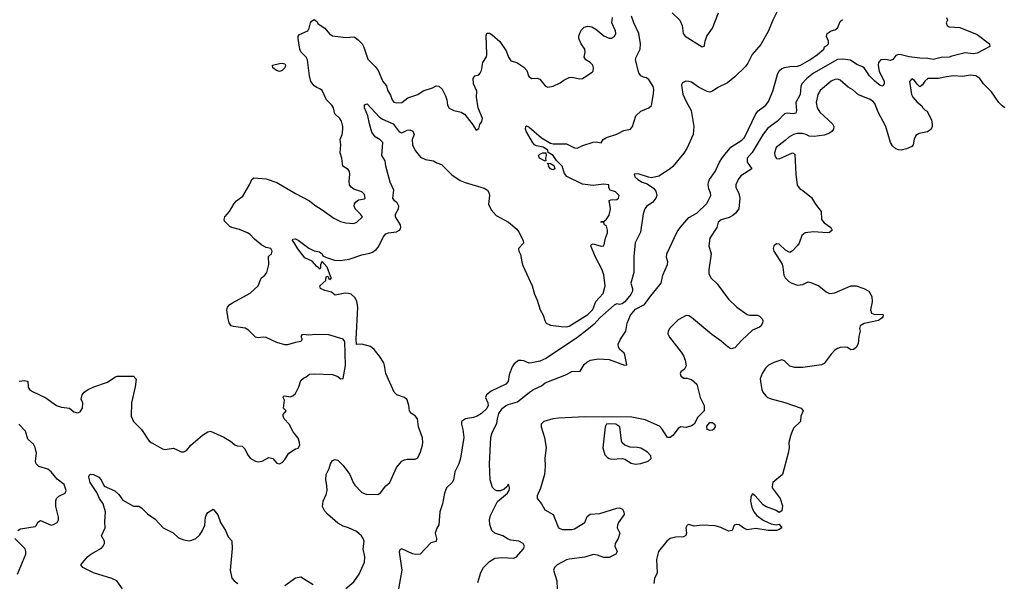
# Model space of a CAD drawing. Header units: inches. Extents: x 1384664 to 1536621, y 460766 to 646467.
# Tile 45 of 256: x 1440834 to 1448245, y 490719 to 494953. Entities that reach past the tile are written whole.
import ezdxf

# ---------------------------------------------------------------- set-up
doc = ezdxf.new("R2010")
doc.units = ezdxf.units.IN
doc.header["$MEASUREMENT"] = 0
doc.layers.add('B4449', color=7, linetype='Continuous')

msp = doc.modelspace()

# ---------------------------------------------------------------- linework, layer by layer
at = {"layer": 'B4449', "color": 5}
for points, elevation in [([(1446543.1, 495030), (1446502, 494950), (1446471.5, 494868.5), (1446413.2, 494766.8), (1446348.6, 494691.4), (1446315, 494625), (1446298.4, 494601.6), (1446218.3, 494521.7), (1446162.8, 494477.2), (1446090, 494443.2), (1446050, 494415.6), (1446030, 494407.2), (1446010, 494412.9), (1445944.4, 494444.5), (1445890, 494481.6), (1445870, 494487.7), (1445849.2, 494490.8), (1445822, 494478), (1445816.4, 494463.6), (1445817.2, 494442.8), (1445826.5, 494393.5), (1445850, 494337), (1445889, 494269), (1445908.3, 494150), (1445902.4, 494090), (1445856, 493983.9), (1445832.5, 493947.5), (1445750, 493848), (1445730, 493830.2), (1445644, 493776), (1445590, 493763.6), (1445567.1, 493767.1), (1445490, 493794), (1445459, 493790), (1445465.1, 493770), (1445488, 493750), (1445520.5, 493730), (1445557.1, 493717.1), (1445605, 493685), (1445622.3, 493662.3), (1445629.1, 493630), (1445622.6, 493610), (1445600.2, 493579.8), (1445553.5, 493546.5), (1445539.1, 493530), (1445527.8, 493492.2), (1445506.9, 493353.1), (1445466.9, 493273.1), (1445458.1, 493170), (1445455.8, 493050), (1445435.2, 492970), (1445447.3, 492930), (1445447.4, 492910), (1445435.2, 492884.8), (1445390, 492828.9), (1445370, 492814.5), (1445349.5, 492809.5), (1445330, 492814.4), (1445310, 492804.7), (1445201.7, 492710), (1445158.3, 492661.7), (1445104, 492616), (1445024.3, 492555.7), (1444795.7, 492404.3), (1444750, 492384.3), (1444690, 492370.1), (1444670, 492368.4), (1444630, 492386), (1444610, 492389.2), (1444590, 492387.8), (1444578.2, 492381.8), (1444556.8, 492363.2), (1444540.5, 492339.5), (1444518.5, 492281.5), (1444510.9, 492230), (1444494.2, 492210), (1444382.6, 492157.5), (1444348.5, 492130), (1444339.8, 492110), (1444357.2, 492070), (1444360.8, 492050), (1444350, 492027.8), (1444310, 491988.9), (1444278.9, 491970), (1444250, 491959.3), (1444189.6, 491950), (1444160.4, 491930), (1444159.8, 491910), (1444170.6, 491870), (1444176.8, 491810), (1444153, 491653), (1444139.2, 491610), (1444109.1, 491550), (1444099.8, 491490), (1444090, 491470.3), (1444047.6, 491430), (1444030.8, 491389.2), (1444015.8, 491310), (1443996, 491250), (1443990, 491152), (1443973.8, 491126.2), (1443962.7, 491090), (1443971.5, 491050), (1443970, 491026), (1443930, 491016), (1443849.7, 490930.3), (1443812.4, 490927.6), (1443790, 490932.6), (1443710, 490972), (1443696.6, 490963.4), (1443691.8, 490948.2), (1443711.3, 490810), (1443685.7, 490670)], 540), ([(1445744.5, 495004.5), (1445802.4, 494950), (1445819.8, 494910), (1445828.5, 494850), (1445843.6, 494830), (1445970, 494747.7), (1445985.6, 494754.4), (1445990, 494762), (1445992.6, 494790), (1446005.7, 494830), (1446048.8, 494890), (1446095.2, 495004.8)], 560), ([(1440830, 492232.8), (1440870, 492238.3), (1440890, 492233.7), (1440894.9, 492230), (1440897.1, 492190), (1440901.4, 492181.4), (1440908, 492170), (1440930, 492154.9), (1441030, 492106.9), (1441110.2, 492050.3), (1441150, 492037.4), (1441210, 492030.4), (1441241.8, 492001.8), (1441270, 491994.6), (1441290, 492003.1), (1441308.2, 492030), (1441309.6, 492069.6), (1441297.5, 492097.5), (1441304.2, 492130), (1441320.7, 492150), (1441349.6, 492170), (1441392, 492190), (1441495.7, 492224.3), (1441550, 492263.1), (1441569, 492270), (1441690, 492270.2), (1441711.3, 492248.7), (1441704.4, 492190), (1441675.2, 492070), (1441674.2, 491970), (1441692.1, 491930), (1441750.1, 491870.1), (1441810, 491781.3), (1441830, 491768.2), (1441910, 491723), (1441930, 491719.1), (1441990, 491727.7), (1442010, 491722), (1442050, 491700.7), (1442070, 491700.7), (1442090, 491711), (1442122.7, 491750), (1442210, 491826.4), (1442250, 491852.4), (1442270, 491855.5), (1442370, 491812.2), (1442421.1, 491781.1), (1442453.2, 491753.2), (1442470, 491747.3), (1442510, 491744), (1442530, 491722.8), (1442550, 491680.7), (1442570, 491653), (1442610, 491630.4), (1442630, 491626.9), (1442659, 491630), (1442710, 491659.3), (1442738.8, 491650), (1442770, 491616), (1442790, 491611.3), (1442810, 491621), (1442830, 491642.8), (1442860.9, 491690), (1442910, 491723.8), (1442931.1, 491728.9), (1442942, 491750), (1442941.3, 491770), (1442930, 491802.7), (1442892.3, 491852.3), (1442863.1, 491910), (1442826, 491950), (1442816.2, 491970), (1442818.6, 491981.4), (1442839, 492010), (1442821.2, 492030), (1442828.7, 492090), (1442818, 492110), (1442820.4, 492119.6), (1442830, 492122), (1442870, 492116), (1442890, 492122.8), (1442910, 492138.8), (1442934.5, 492190), (1442950, 492238), (1442970, 492256), (1442990, 492264.7), (1443015.5, 492284.5), (1443051.5, 492288.5), (1443190, 492282.4), (1443230, 492268.2), (1443250, 492250.6), (1443270, 492253.4), (1443286.2, 492350), (1443281.7, 492530), (1443269, 492550), (1443160.5, 492580.5), (1443064, 492584), (1443010, 492579.7), (1442970, 492583.7), (1442958, 492582), (1442950.8, 492570), (1442959.3, 492550), (1442950.6, 492530), (1442910, 492524.4), (1442850, 492505.5), (1442830, 492507.2), (1442770, 492524.2), (1442690, 492560.2), (1442670, 492563.2), (1442630, 492559.8), (1442610, 492564.2), (1442556.5, 492616.5), (1442531.3, 492631.3), (1442443, 492643), (1442426, 492650), (1442411.1, 492671.1), (1442402.5, 492702.5), (1442394.5, 492770), (1442399.3, 492790), (1442416, 492810), (1442436.6, 492823.4), (1442570, 492894), (1442629.7, 492950), (1442651.3, 493008.7), (1442678.4, 493030), (1442693.7, 493050), (1442710.8, 493110), (1442707, 493170), (1442729.5, 493190.5), (1442735.1, 493210), (1442725.2, 493230), (1442690, 493237.6), (1442655.9, 493255.9), (1442601.2, 493301.2), (1442570, 493336.4), (1442550, 493349.7), (1442490, 493374.2), (1442430, 493388.3), (1442416.2, 493396.2), (1442376.9, 493436.9), (1442373.9, 493450), (1442379.1, 493470), (1442412.8, 493510), (1442449.5, 493570.5), (1442466.2, 493590), (1442514.3, 493625.7), (1442565.6, 493714.4), (1442581, 493750), (1442597.8, 493762.2), (1442690, 493755.4), (1442770, 493728.2), (1442910, 493643.8), (1443016.5, 493590), (1443056.1, 493556.1), (1443110, 493523.1), (1443198.2, 493458.2), (1443250, 493433.1), (1443290, 493424), (1443350, 493420.3), (1443371.6, 493430), (1443414.5, 493470), (1443400.7, 493490), (1443360.4, 493530), (1443352.1, 493550), (1443353.6, 493566.4), (1443361, 493579), (1443384, 493596), (1443430, 493604.9), (1443434.7, 493610), (1443430, 493637.6), (1443410, 493656.2), (1443350, 493678.4), (1443330, 493691.6), (1443317.7, 493710), (1443314.6, 493734.6), (1443319.9, 493790), (1443317.7, 493810), (1443306, 493826), (1443266.6, 493850), (1443258, 493910), (1443246.6, 493950), (1443252.6, 494010), (1443246.6, 494050), (1443261.5, 494090), (1443266.2, 494126.2), (1443266.9, 494150), (1443255.4, 494190), (1443243.7, 494210), (1443205.1, 494245.1), (1443196.3, 494290), (1443183.5, 494310), (1443143.5, 494350), (1443110, 494419.7), (1443093.7, 494433.7), (1443070, 494442.2), (1443050, 494455.9), (1443026.7, 494486.7), (1443014.5, 494530), (1443000.2, 494650), (1442990.3, 494670.3), (1442949.9, 494709.9), (1442942.6, 494730), (1442929.9, 494810), (1442931.2, 494830), (1442939.4, 494840.6), (1443002, 494870), (1443014.3, 494890), (1443022.4, 494930), (1443030, 494942), (1443050, 494953.4), (1443070, 494938), (1443080.7, 494920.7), (1443130, 494888.7), (1443166.4, 494846.4), (1443190, 494831.7), (1443290, 494819), (1443350, 494823.8), (1443359.2, 494819.2), (1443382.4, 494802.4), (1443411, 494771), (1443425.6, 494745.6), (1443455.8, 494655.8), (1443510, 494599.6), (1443531.9, 494570), (1443567, 494487), (1443595.9, 494455.9), (1443603.7, 494423.7), (1443625.7, 494385.7), (1443636.9, 494350), (1443650, 494331.8), (1443674, 494326), (1443710, 494328.6), (1443755.8, 494364.2), (1443830, 494388.8), (1443870, 494418.5), (1443941.1, 494438.9), (1443970, 494454), (1443990, 494452.7), (1444015.3, 494430), (1444039.3, 494379.3), (1444049.3, 494350), (1444055.2, 494310), (1444066.1, 494286.1), (1444102.8, 494270), (1444156.5, 494256.5), (1444181.3, 494241.3), (1444240.4, 494170), (1444270, 494122), (1444290, 494134), (1444296.5, 494163.5), (1444312.3, 494187.7), (1444316.9, 494210), (1444284, 494290), (1444271.6, 494370), (1444274.8, 494414.7), (1444249.1, 494469.1), (1444247.4, 494510), (1444261.2, 494530), (1444290, 494538), (1444299.6, 494550), (1444310, 494571.3), (1444320.5, 494630), (1444347, 494673), (1444350.9, 494690), (1444345.4, 494834.6), (1444350, 494850.6), (1444370, 494850.4), (1444390, 494837.6), (1444447.5, 494787.5), (1444497.2, 494717.2), (1444513.1, 494670), (1444530, 494644.4), (1444576, 494630), (1444630, 494596.4), (1444652.2, 494570), (1444663.1, 494530), (1444670, 494522.4), (1444690, 494510.3), (1444730, 494511.6), (1444750, 494504.4), (1444790, 494456.3), (1444810, 494445.5), (1444850, 494451.6), (1444903, 494477), (1444930, 494496.9), (1444970, 494517), (1444990, 494520.3), (1445050, 494508.8), (1445069.6, 494510.4), (1445142.9, 494557.1), (1445150, 494566), (1445154.5, 494590), (1445147.3, 494610), (1445128.2, 494630), (1445096.2, 494650), (1445082, 494670), (1445091.4, 494708.6), (1445088.6, 494730), (1445061.7, 494770), (1445044, 494810), (1445043.5, 494830), (1445049.8, 494850.2), (1445064.2, 494875.8), (1445083.7, 494896.3), (1445110, 494904.9), (1445139.9, 494899.9), (1445170, 494881.3), (1445230, 494832.2), (1445270, 494813), (1445290, 494813), (1445312.5, 494827.5), (1445320.5, 494850), (1445318.5, 494870), (1445291.8, 494930), (1445296.2, 494970)], 580), ([(1443290, 490672.4), (1443350, 490723.2), (1443390, 490780.2), (1443430.8, 490870), (1443431.4, 490910), (1443418.7, 490970), (1443427.3, 491030), (1443420.5, 491050), (1443406, 491070), (1443370, 491102), (1443310, 491129.5), (1443270, 491141.6), (1443230, 491165.4), (1443150, 491232), (1443130, 491255.1), (1443113, 491290), (1443118, 491330), (1443140.7, 491379.3), (1443147.7, 491410), (1443147.1, 491447.1), (1443138, 491490), (1443141.2, 491530), (1443163.2, 491576.8), (1443172.7, 491610), (1443190, 491636.3), (1443210, 491643.8), (1443230, 491639.5), (1443270, 491598.9), (1443318.6, 491530), (1443344.2, 491470), (1443358, 491450), (1443410, 491394.9), (1443442.5, 491382.5), (1443530, 491380.2), (1443550, 491391.6), (1443590, 491444.2), (1443620.7, 491470), (1443670, 491584), (1443709.7, 491630.3), (1443730, 491641.6), (1443750, 491646), (1443810, 491646.4), (1443830, 491656.3), (1443850, 491701), (1443865.1, 491750), (1443869.7, 491770.3), (1443866.4, 491806.4), (1443836.4, 491890), (1443828.7, 491950), (1443810.7, 491970.7), (1443782.9, 491990), (1443769.6, 492010), (1443764.5, 492050), (1443750, 492092.7), (1443729.7, 492109.7), (1443674, 492130), (1443653.2, 492150), (1443589.2, 492290), (1443581.2, 492350), (1443574, 492370), (1443542, 492422), (1443502, 492470), (1443474.2, 492494.2), (1443410, 492512.3), (1443370, 492509), (1443368, 492548), (1443379.2, 492790), (1443373, 492833), (1443359.3, 492859.3), (1443330, 492886.6), (1443310, 492892.8), (1443284.8, 492895.2), (1443210, 492880.7), (1443181.3, 492901.3), (1443130, 492915.1), (1443098, 492930), (1443093.2, 492950), (1443138, 492990), (1443142, 493018), (1443150, 493022), (1443156.9, 493016.9), (1443162, 493002), (1443170, 492998), (1443182, 493010), (1443175.1, 493015.1), (1443149, 493090), (1443110, 493134), (1443098.8, 493110), (1443098, 493082), (1443090, 493075.3), (1443085.4, 493085.4), (1443070, 493096), (1443035.7, 493135.7), (1442981.7, 493161.7), (1442928.5, 493228.5), (1442898.9, 493278.9), (1442887.6, 493290), (1442890, 493302), (1442910, 493303), (1442930, 493294), (1443010, 493233.6), (1443050, 493213.1), (1443090, 493205.5), (1443110.2, 493190.2), (1443117.1, 493177.1), (1443143.8, 493163.8), (1443204.2, 493144.2), (1443250, 493139.6), (1443314, 493150), (1443410, 493183.5), (1443470, 493194.8), (1443490, 493202.7), (1443516.9, 493223.1), (1443535.4, 493244.6), (1443570, 493317.3), (1443590, 493341), (1443609.9, 493350.1), (1443670, 493357.5), (1443692, 493368), (1443699.8, 493380.2), (1443704.3, 493390), (1443700.2, 493410), (1443662.7, 493470), (1443663.1, 493490), (1443686.2, 493530), (1443687, 493550), (1443675.2, 493575.2), (1443655.6, 493590), (1443642, 493610), (1443651.1, 493670), (1443623.1, 493730), (1443591.1, 493850), (1443586.3, 493890), (1443561.1, 493930), (1443568.2, 494028.2), (1443548.7, 494048.7), (1443510, 494071), (1443485.7, 494105.7), (1443466.2, 494170), (1443455.9, 494230), (1443429.8, 494290), (1443430, 494311), (1443450, 494320.4), (1443541.2, 494221.2), (1443565.3, 494205.3), (1443645.7, 494170), (1443690.7, 494110), (1443710, 494100.3), (1443750, 494122), (1443770, 494124.9), (1443793.7, 494113.7), (1443802.7, 494090), (1443788.9, 494050), (1443790.3, 494010), (1443810, 493968), (1443850, 493919.1), (1443890, 493900.7), (1443950, 493890.8), (1443975.3, 493875.3), (1444010, 493862.8), (1444086.6, 493786.6), (1444150, 493742), (1444186.6, 493726.6), (1444330, 493684.9), (1444354.8, 493670), (1444368.4, 493648.4), (1444371.1, 493631.1), (1444363.6, 493563.6), (1444382.4, 493522.4), (1444420.2, 493480.2), (1444512.4, 493430), (1444575.6, 493375.6), (1444590, 493358.8), (1444623.8, 493290), (1444627.3, 493270), (1444587.7, 493230), (1444591.3, 493210), (1444604.9, 493184.9), (1444613.4, 493130), (1444622, 493102), (1444690.8, 492950), (1444708.3, 492888.3), (1444730, 492842), (1444750.8, 492770), (1444774.8, 492730), (1444786.8, 492690), (1444798, 492670), (1444830, 492654.8), (1444850, 492650.7), (1444910, 492644), (1444950, 492642.8), (1444970, 492646.8), (1445110, 492734.8), (1445147.2, 492772.8), (1445170, 492831), (1445227.2, 492892.8), (1445241.5, 492950), (1445232.1, 493032.1), (1445218.3, 493070), (1445166.6, 493170), (1445133.2, 493250), (1445139, 493261), (1445150, 493266.8), (1445210, 493248), (1445230, 493251.3), (1445243.6, 493310), (1445259.7, 493350), (1445258, 493370), (1445250, 493399), (1445235.3, 493410), (1445230, 493426), (1445208.7, 493430), (1445210, 493434), (1445230, 493434), (1445250, 493452), (1445270, 493482), (1445280.9, 493530), (1445270, 493592), (1445282.7, 493597.3), (1445330, 493598.8), (1445341.2, 493610), (1445346, 493630), (1445318.4, 493658.4), (1445278, 493670), (1445268.7, 493688.7), (1445268, 493710), (1445230, 493714.3), (1445150, 493706), (1445070, 493715.6), (1444953.8, 493773.8), (1444934.8, 493794.8), (1444917, 493850), (1444874.3, 493894.3), (1444849, 493930), (1444812.5, 493952.5), (1444808.7, 493970), (1444774.2, 493994.2), (1444724.4, 494004.4), (1444710, 494012.2), (1444693.3, 494030), (1444648.6, 494110), (1444641.1, 494130), (1444643.7, 494150), (1444650, 494154.9), (1444670, 494143.1), (1444763.1, 494063.1), (1444830, 494022.6), (1444850, 494018.2), (1444950, 494018), (1445010, 493988.3), (1445030, 493986), (1445074, 494006), (1445150, 494031.3), (1445174, 494034), (1445210, 494026.8), (1445226.6, 494050), (1445250, 494065.3), (1445330, 494090.3), (1445382.3, 494117.8), (1445431.8, 494130), (1445447.6, 494150), (1445472, 494230), (1445510, 494263.8), (1445570, 494290.4), (1445590, 494308), (1445606.1, 494393.8), (1445607.4, 494430), (1445601.6, 494450), (1445570, 494502), (1445550, 494515.1), (1445530, 494519.7), (1445510, 494531.2), (1445493.8, 494553.8), (1445469.9, 494650.1), (1445474.6, 494670), (1445505.8, 494730), (1445506.5, 494770), (1445494, 494850), (1445455.8, 494930), (1445439.8, 494979.8)], 560), ([(1444283.1, 490716.9), (1444306.2, 490793.8), (1444324.2, 490830), (1444370, 490875.4), (1444410, 490899.9), (1444465.9, 490905.9), (1444550, 490900.4), (1444570, 490907.6), (1444626, 490970), (1444634, 490990), (1444622.8, 491010), (1444591, 491030), (1444530, 491037.1), (1444510, 491044.4), (1444470.8, 491070), (1444410, 491088.7), (1444388.9, 491110), (1444373.5, 491153.5), (1444371.4, 491190), (1444378.1, 491221.9), (1444430, 491327.3), (1444506.7, 491390), (1444517.3, 491410), (1444519.8, 491430), (1444516.5, 491450), (1444510, 491457.4), (1444501.4, 491438.6), (1444480.9, 491419.1), (1444452.7, 491407.3), (1444426.6, 491406.6), (1444410, 491414.1), (1444393.4, 491433.4), (1444374.4, 491490), (1444371.1, 491611.1), (1444381.6, 491810), (1444390, 491847.3), (1444425.4, 491914.6), (1444429.5, 491950), (1444442, 491990), (1444468.9, 492030), (1444490, 492046.3), (1444510, 492057.1), (1444582.5, 492077.5), (1444672.8, 492150), (1444702.3, 492170), (1444761.8, 492198.2), (1444790, 492219.4), (1444950, 492283.5), (1444990, 492305.1), (1445052.8, 492307.2), (1445082.6, 492357.4), (1445104.1, 492375.9), (1445130, 492389.8), (1445190, 492401.6), (1445270, 492396.2), (1445387.9, 492352.1), (1445405.4, 492354.6), (1445390.2, 492430.2), (1445383.2, 492443.2), (1445350, 492474.8), (1445340.5, 492490), (1445339.3, 492510), (1445356.4, 492550), (1445396.9, 492610), (1445407.9, 492670), (1445430.7, 492730), (1445470, 492773.7), (1445536.2, 492810), (1445584.3, 492875.7), (1445663.8, 492970), (1445674.8, 493030), (1445711, 493110), (1445713.4, 493130), (1445703.7, 493163.7), (1445706, 493190), (1445784, 493356), (1445807.3, 493392.7), (1445870, 493465.1), (1445930, 493498), (1446005.3, 493570), (1446035.5, 493630), (1446034.9, 493650), (1446021.1, 493681.1), (1446016.2, 493710), (1446018.2, 493730), (1446026.9, 493750), (1446070.1, 493809.9), (1446100.5, 493879.5), (1446123.9, 493916.1), (1446186.9, 493993.1), (1446270, 494045.8), (1446290, 494067.4), (1446375.4, 494244.6), (1446393.8, 494266.2), (1446450.4, 494310), (1446470, 494337.2), (1446504.1, 494415.9), (1446539.2, 494540.8), (1446551.7, 494568.3), (1446570, 494585.7), (1446590, 494593.7), (1446630, 494600.7), (1446690, 494602.9), (1446711.8, 494610), (1446781.6, 494650), (1446838.4, 494690), (1446886, 494730), (1446891.1, 494748.9), (1446910, 494758), (1446922, 494770), (1446922, 494790), (1446906.4, 494826.4), (1446911.3, 494850), (1446942, 494870), (1446970, 494875.3), (1446990, 494888.7), (1447010, 494938), (1447026.8, 494953.2)], 540), ([(1447811, 494970), (1447817.1, 494950), (1447808.9, 494928.9), (1447814.4, 494910), (1447830, 494899.6), (1447910, 494892.8), (1448042.3, 494842.3), (1448134.9, 494770), (1448135.5, 494750), (1448040, 494700), (1448010, 494697.1), (1447950, 494702.2), (1447850, 494679.4), (1447830, 494670.6), (1447770, 494669.4), (1447710, 494654), (1447670, 494661.7), (1447610, 494663.1), (1447530, 494672.1), (1447470, 494689.1), (1447450.2, 494689.8), (1447430, 494682.7), (1447406.5, 494653.5), (1447390, 494645.6), (1447350, 494654), (1447317.1, 494650), (1447299.2, 494630), (1447295.9, 494610), (1447303.6, 494563.6), (1447340.2, 494490), (1447340.3, 494470), (1447330, 494452.3), (1447310, 494458), (1447270, 494489.8), (1447230, 494530.8), (1447190, 494589.8), (1447177.4, 494597.4), (1447134.9, 494614.9), (1447087.8, 494647.8), (1447030, 494656.8), (1446990, 494653.6), (1446810.2, 494550), (1446758.4, 494510), (1446722.3, 494470), (1446713.4, 494450), (1446708.9, 494390), (1446677.1, 494330), (1446682.2, 494270), (1446677, 494250), (1446655.8, 494244.2), (1446610, 494249.8), (1446590, 494243.5), (1446538.5, 494190), (1446464.7, 494135.3), (1446430, 494091.6), (1446347.8, 493952.2), (1446309.1, 493910), (1446310, 493880.7), (1446345.5, 493830), (1446263.1, 493776.9), (1446242, 493750), (1446225.4, 493710), (1446224.4, 493690), (1446247.3, 493647.3), (1446255, 493610), (1446246.2, 493530), (1446222.1, 493497.9), (1446200.9, 493479.1), (1446175.5, 493464.5), (1446113.7, 493446.3), (1446092.2, 493430), (1446082, 493390), (1446030.2, 493310), (1446020.2, 493250), (1446039.5, 493190), (1446020.6, 493070), (1446022.4, 493042.4), (1446035.3, 493010), (1446085.4, 492965.4), (1446170.2, 492850), (1446232, 492790), (1446310, 492734.7), (1446331, 492729), (1446388.6, 492728.6), (1446403, 492723), (1446422.5, 492702.5), (1446427.7, 492690), (1446424.9, 492670), (1446412.4, 492647.6), (1446401.7, 492638.3), (1446350, 492615.6), (1446270, 492541.7), (1446216, 492484), (1446190, 492477.1), (1446167.7, 492487.8), (1446113.7, 492533.8), (1446043.3, 492583.3), (1445890, 492712.4), (1445870, 492723.8), (1445850, 492725.7), (1445790, 492694.5), (1445728.4, 492631.6), (1445715, 492610), (1445713.2, 492590), (1445724.7, 492564.7), (1445812.3, 492450), (1445830, 492423), (1445843.7, 492390), (1445851.6, 492348.4), (1445838, 492322), (1445810, 492302), (1445804.9, 492290), (1445810, 492272), (1445830, 492256), (1445855.3, 492255.3), (1445890, 492246), (1445930.7, 492210), (1445956.3, 492110), (1445986.8, 492050), (1445986.8, 492010), (1445938.4, 491961.6), (1445910, 491909.7), (1445890, 491896.8), (1445850, 491885.1), (1445810, 491889.7), (1445790, 491877.6), (1445750, 491824.2), (1445730, 491809.6), (1445710, 491809.6), (1445671.3, 491871.3), (1445650, 491893.5), (1445542.8, 491942.8), (1445442.1, 491962.1), (1445090, 491965.3), (1444890, 491955.3), (1444848.4, 491950), (1444779.5, 491930), (1444760.2, 491910), (1444758.6, 491890), (1444784.4, 491810), (1444797.3, 491730), (1444786.4, 491653.6), (1444789.4, 491590), (1444783.6, 491530), (1444753.6, 491426.4), (1444730.3, 491370), (1444730.3, 491350.4), (1444763, 491310), (1444785.9, 491265.8), (1444848.7, 491228.7), (1444890.7, 491130), (1444916.4, 491116.4), (1444990, 491117.4), (1445010, 491122.7), (1445088.4, 491170), (1445106.5, 491213.5), (1445128.3, 491231.7), (1445201.8, 491238.2), (1445330, 491276.3), (1445350, 491278.8), (1445372, 491270), (1445382, 491250), (1445384.7, 491230), (1445342, 491170), (1445334, 491150), (1445331, 491130), (1445351, 491090), (1445338.8, 491050), (1445316, 491010), (1445314.8, 490990), (1445331, 490950), (1445320.7, 490930), (1445270, 490904.7), (1445230, 490906), (1445184.2, 490924.2), (1445150, 490928.2), (1445088.1, 490908.1), (1444970, 490892.8), (1444950, 490887.1), (1444880.7, 490850), (1444860.5, 490830), (1444852.7, 490810), (1444876.4, 490730), (1444880.4, 490670)], 560), ([(1448250, 494288.5), (1448230, 494303.5), (1448204.2, 494330), (1448148.4, 494410), (1448089.8, 494470), (1448060.4, 494510), (1448031.3, 494531.3), (1447990, 494535.3), (1447930, 494524.5), (1447862, 494530), (1447810, 494524), (1447750, 494509.8), (1447670, 494510.5), (1447646.2, 494490), (1447630, 494461.6), (1447610, 494447), (1447590, 494466.6), (1447570, 494495.8), (1447550, 494507.3), (1447532.3, 494487.7), (1447546.7, 494390), (1447558, 494370), (1447590, 494333), (1447624.7, 494304.7), (1447630, 494291.3), (1447651, 494271), (1447665.4, 494265.4), (1447696.2, 494196.2), (1447703.1, 494170), (1447701.7, 494150), (1447695.8, 494130), (1447682.2, 494117.8), (1447666.8, 494110), (1447603.8, 494096.2), (1447579.7, 494080.3), (1447566.1, 494053.9), (1447559.2, 494010), (1447550, 493999.8), (1447510, 493980.6), (1447470, 493971.3), (1447450, 493973), (1447430, 493982.2), (1447404, 494004), (1447387.6, 494027.6), (1447354.7, 494150), (1447297, 494257), (1447270, 494321.3), (1447257.8, 494337.8), (1447230, 494355.5), (1447148, 494388), (1447106, 494426), (1447070, 494445.5), (1447010, 494497.6), (1446990, 494504.5), (1446970, 494502.9), (1446941.1, 494490), (1446859.3, 494420.7), (1446842.1, 494390), (1446829.4, 494330), (1446836.8, 494290), (1446855.9, 494255.9), (1446953, 494170), (1446961.5, 494150), (1446960.6, 494130), (1446948.3, 494111.7), (1446923.6, 494096.4), (1446890, 494084), (1446815.1, 494075), (1446777.3, 494077.2), (1446754.5, 494090), (1446723.8, 494096.2), (1446690, 494096.5), (1446658.8, 494090), (1446624.4, 494070), (1446597.2, 494042.8), (1446529.2, 493990), (1446515.2, 493950), (1446517.6, 493930), (1446530, 493908.7), (1446550, 493906.7), (1446650, 493951), (1446670, 493942), (1446676.9, 493790), (1446686.8, 493706.8), (1446710, 493677.3), (1446730, 493667.7), (1446794.1, 493614.1), (1446824.8, 493564.8), (1446868.2, 493510), (1446870, 493448.2), (1446890, 493424.4), (1446940.7, 493390), (1446950.8, 493370), (1446930, 493352.3), (1446914, 493350), (1446810, 493357.7), (1446747.3, 493350), (1446722.4, 493330), (1446701.5, 493270), (1446690, 493253.3), (1446650, 493212.8), (1446630, 493202), (1446597.7, 493217.7), (1446550, 493262.7), (1446530, 493265.2), (1446511, 493250), (1446504.9, 493230), (1446510, 493212), (1446572.4, 493112.4), (1446579.3, 493090), (1446584.9, 493030), (1446596.4, 493010), (1446623.6, 492983.6), (1446646, 492970), (1446690, 492955.8), (1446730, 492960.3), (1446770, 492979.3), (1446790, 492976.4), (1446850, 492950.2), (1446904.5, 492904.5), (1446930, 492892.7), (1446970, 492898.3), (1447090, 492950.7), (1447130, 492950.1), (1447188.5, 492930), (1447226.3, 492910), (1447247.2, 492870), (1447250.3, 492830), (1447238, 492770), (1447245.4, 492745.4), (1447270, 492734.9), (1447330, 492736), (1447333.4, 492730), (1447330, 492718), (1447326.8, 492710), (1447297.3, 492690), (1447190, 492666.6), (1447160.5, 492650), (1447154.4, 492630), (1447159.3, 492610), (1447150.4, 492570), (1447146.7, 492513.3), (1447130, 492485.2), (1447111, 492470), (1447090, 492469.3), (1447065.1, 492485.1), (1447047.9, 492487.9), (1447010, 492486.9), (1446990, 492479.1), (1446970, 492465.7), (1446943, 492437), (1446890, 492366.3), (1446870, 492355), (1446730, 492335.9), (1446670, 492335.9), (1446630, 492346.6), (1446590, 492386), (1446570, 492393.3), (1446510, 492374), (1446470, 492353.7), (1446447.2, 492330), (1446423.1, 492290), (1446408.5, 492250), (1446410.4, 492230.4), (1446420.7, 492170), (1446428.2, 492150), (1446450, 492122), (1446464, 492110), (1446490, 492098.7), (1446592.7, 492072.7), (1446716, 492030), (1446731, 492010), (1446714.8, 491970), (1446710.5, 491929.5), (1446659.9, 491880.1), (1446638, 491830), (1446624, 491770), (1446626.8, 491730), (1446618.8, 491690), (1446576, 491530), (1446502, 491470), (1446499.6, 491460.4), (1446498, 491430), (1446558, 491350), (1446575.3, 491295.3), (1446570, 491258), (1446550, 491244), (1446523, 491263), (1446448.2, 491290), (1446430, 491302.4), (1446370, 491369.7), (1446350, 491384.2), (1446336.5, 491363.5), (1446335.1, 491330), (1446344.9, 491284.9), (1446359.4, 491250), (1446381.6, 491221.6), (1446430, 491186.9), (1446490, 491160.3), (1446527.3, 491152.7), (1446550, 491156), (1446570, 491129), (1446550, 491116), (1446530.2, 491109.8), (1446468, 491110), (1446374.7, 491125.3), (1446310, 491114.7), (1446285.8, 491125.8), (1446250, 491152.7), (1446230, 491154), (1446211.3, 491148.7), (1446198, 491110), (1446170, 491104.5), (1446112.1, 491132.1), (1446070, 491145.1), (1445970, 491148.5), (1445910, 491141.4), (1445870, 491154.2), (1445857.3, 491150), (1445847.5, 491130), (1445854.4, 491090), (1445848.8, 491071.2), (1445830, 491061.3), (1445770, 491059.7), (1445730, 491048.6), (1445704.4, 491030), (1445642.6, 490950), (1445628.3, 490890), (1445633.4, 490790), (1445612, 490748), (1445607.7, 490710)], 580), ([(1440819.5, 491110), (1440839.5, 491120.5), (1440950, 491139.3), (1440962, 491150), (1440970, 491171), (1440990, 491185.5), (1441070, 491148.8), (1441090, 491153), (1441116, 491170), (1441127, 491190), (1441127.3, 491210), (1441105.4, 491290), (1441106.7, 491333.3), (1441112.3, 491350), (1441130, 491367.7), (1441176, 491390), (1441183.6, 491410), (1441170, 491454), (1441115.7, 491495.7), (1441071, 491550), (1441046, 491570), (1440979.5, 491590), (1440957.7, 491610), (1440954, 491630), (1440959.8, 491690), (1440950, 491734.5), (1440937.7, 491757.7), (1440896.2, 491796.2), (1440876.9, 491856.9), (1440827.1, 491910)], 580), ([(1441606.9, 490670), (1441566, 490730), (1441526.9, 490746.9), (1441390, 490791.1), (1441309.3, 490830), (1441295.1, 490850), (1441343.6, 490910), (1441369, 490931), (1441450, 490976.4), (1441463.6, 490990), (1441473.3, 491010), (1441471.5, 491030), (1441449.7, 491070), (1441478, 491130), (1441474, 491174), (1441479.3, 491250), (1441461.7, 491310), (1441434.9, 491350), (1441415, 491395), (1441365, 491470), (1441354.7, 491510), (1441356.6, 491523.4), (1441366, 491534), (1441390, 491530.4), (1441430.3, 491510.3), (1441446.7, 491490), (1441470, 491442.8), (1441550, 491406.8), (1441580.7, 491380.7), (1441610, 491338), (1441690, 491292), (1441730, 491291.3), (1441750, 491278.8), (1441795.1, 491235.1), (1441854.4, 491194.4), (1441914.9, 491130), (1441990, 491092.2), (1442030, 491054.4), (1442070, 491037.6), (1442110, 491032), (1442130, 491035.3), (1442159.5, 491050), (1442190, 491076.4), (1442210, 491108), (1442227.1, 491150), (1442233.5, 491210), (1442240.5, 491230), (1442250, 491245.5), (1442291.3, 491270), (1442326.2, 491226.2), (1442346.7, 491170), (1442382.4, 491110), (1442402.4, 491062.4), (1442432.1, 491032.1), (1442434.8, 490974.8), (1442419.7, 490810), (1442430.3, 490750.3), (1442448, 490730), (1442476.3, 490710)], 560), ([(1440818.7, 490781.3), (1440879.8, 490930), (1440881.4, 490950), (1440874.5, 490970), (1440798.9, 491050)], 580), ([(1442830, 490695.8), (1442910, 490753.4), (1442950, 490759.3), (1443042.6, 490702.6)], 560)]:
    msp.add_lwpolyline(points, dxfattribs=dict(at, elevation=elevation))
for points, elevation in [([(1442790, 494563.9), (1442767.3, 494570), (1442739.8, 494590), (1442737.6, 494610), (1442790, 494623), (1442810, 494624.7), (1442830, 494619.6), (1442835.8, 494610), (1442830.8, 494590), (1442810, 494569.9)], 580), ([(1444790, 493888), (1444746.6, 493910), (1444739.3, 493930), (1444750, 493940.7), (1444770.8, 493950.8), (1444794, 493950), (1444798, 493930), (1444791.3, 493910), (1444794, 493890)], 560), ([(1444850, 493822), (1444829.2, 493830), (1444815.3, 493850), (1444816.4, 493856.4), (1444807.3, 493872.7), (1444830, 493871.3), (1444854.8, 493854.8), (1444862, 493830)], 560), ([(1445270, 491912.3), (1445252, 491908), (1445240.2, 491890), (1445224, 491730), (1445239.3, 491679.3), (1445258, 491658), (1445271.3, 491650), (1445290, 491644.9), (1445370.4, 491650.4), (1445390, 491644.9), (1445436.5, 491616.5), (1445470, 491609.3), (1445510, 491613.7), (1445564.2, 491630), (1445588.3, 491650), (1445585.1, 491670), (1445559.3, 491699.3), (1445510, 491728.2), (1445485.7, 491734.3), (1445430, 491736.2), (1445388.7, 491750), (1445369.4, 491769.4), (1445364.1, 491784.1), (1445351.8, 491890), (1445321.2, 491910)], 580), ([(1446030, 491861.3), (1446008.9, 491870), (1446005.9, 491894.1), (1446030, 491922.8), (1446050, 491921.5), (1446067.6, 491907.6), (1446069.1, 491890), (1446057.6, 491870), (1446050, 491865.2)], 560)]:
    msp.add_lwpolyline(points, close=True, dxfattribs=dict(at, elevation=elevation))

doc.saveas('drawing.dxf')
